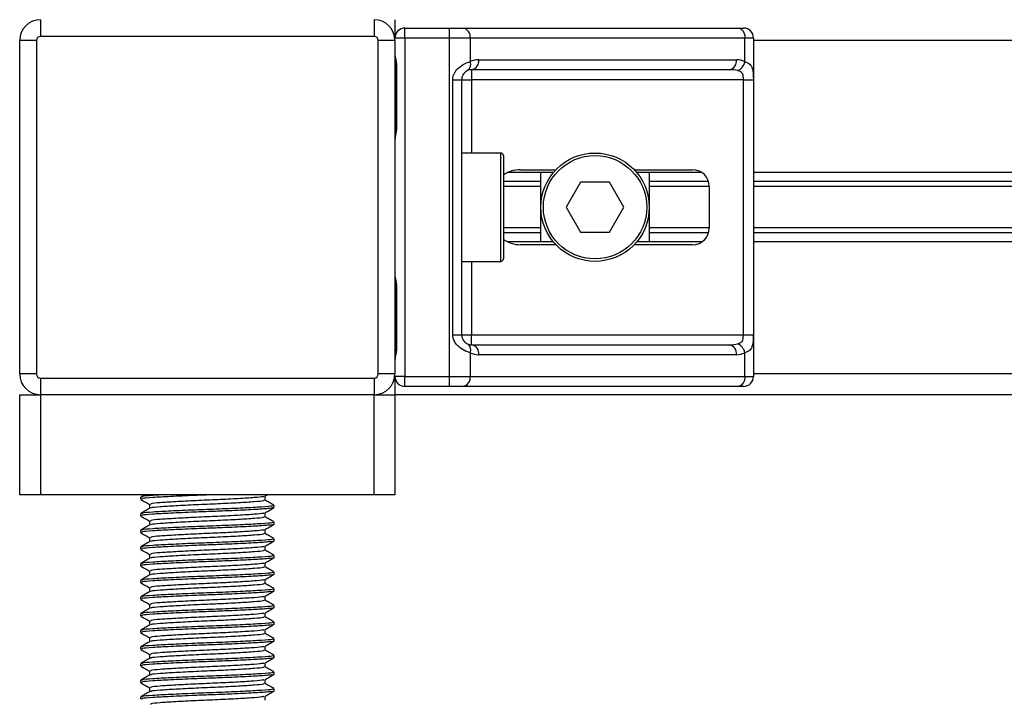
# Model space of a CAD drawing. Header units: millimetres. Extents: x 0 to 420, y 0 to 297.
# Tile 17 of 90: x 74.66 to 80.92, y 197.4 to 201.73. Entities that reach past the tile are written whole.
import ezdxf

# ---------------------------------------------------------------- set-up
doc = ezdxf.new("R2010")
doc.units = ezdxf.units.MM

msp = doc.modelspace()

# ---------------------------------------------------------------- linework, layer by layer
at = {"color": 7, "linetype": 'Continuous', "lineweight": 25}
for p, q in [((74.79294, 201.72637), (74.79294, 201.62034)), ((76.9135, 201.72637), (76.9135, 201.62034)), ((77.04603, 201.72637), (77.04603, 201.60974)), ((77.10965, 201.60974), (77.10965, 201.67335)), ((77.10965, 201.67335), (77.39329, 201.67335)), ((77.39329, 201.60974), (77.39329, 201.67335)), ((77.39329, 201.67335), (77.47951, 201.67335)), ((77.47951, 201.67335), (79.2263, 201.67335)), ((79.2263, 201.67335), (79.26201, 201.67335)), ((74.76644, 201.59383), (74.66041, 201.59383)), ((74.66041, 199.47328), (74.66041, 201.59383)), ((74.76644, 201.59383), (74.76644, 199.47328)), ((76.9135, 201.62034), (74.79294, 201.62034)), ((77.04603, 201.59383), (76.94001, 201.59383)), ((76.94001, 199.47328), (76.94001, 201.59383)), ((77.10965, 201.60974), (77.04603, 201.60974)), ((77.04603, 201.59383), (77.04603, 199.47328)), ((77.39329, 201.60974), (77.10965, 201.60974)), ((77.10965, 201.60974), (77.10965, 199.45737)), ((77.39329, 199.45737), (77.39329, 201.60974)), ((77.52449, 201.60974), (77.39329, 201.60974)), ((77.52449, 201.60974), (77.52449, 201.45975)), ((79.27128, 201.60974), (77.52449, 201.60974)), ((79.27128, 201.45975), (79.27128, 201.60974)), ((79.32563, 201.60974), (79.27128, 201.60974)), ((79.32563, 201.60974), (79.32563, 199.45737)), ((136.52759, 201.59383), (79.32563, 201.59383)), ((77.57874, 201.4719), (79.21703, 201.4719)), ((77.05172, 201.43479), (77.05172, 201.03719)), ((77.05172, 201.43479), (77.05578, 201.43479)), ((77.05578, 201.43479), (77.05578, 201.03719)), ((79.17205, 201.40828), (77.53376, 201.40828)), ((77.53376, 201.40828), (77.53376, 201.34467)), ((77.41344, 199.72244), (77.41344, 201.34467)), ((77.41344, 201.34467), (77.47014, 201.34467)), ((77.47014, 201.34467), (77.47014, 199.72244)), ((77.47014, 201.34467), (77.53376, 201.34467)), ((79.26129, 201.34467), (77.53376, 201.34467)), ((77.53376, 201.34467), (77.53376, 200.87815)), ((79.26129, 201.34467), (79.32453, 201.34467)), ((79.26129, 199.72244), (79.26129, 201.34467)), ((79.32453, 201.34467), (79.32453, 199.72244)), ((77.05172, 201.03719), (77.05578, 201.03719)), ((77.71931, 200.87815), (77.47014, 200.87815)), ((77.71931, 200.18897), (77.71931, 200.87815)), ((77.73521, 200.86224), (77.73521, 200.20487)), ((78.05315, 200.75356), (77.76027, 200.75356)), ((77.84501, 200.77212), (78.06971, 200.77212)), ((77.97378, 200.31355), (77.97378, 200.75356)), ((78.56702, 200.77212), (78.93855, 200.77212)), ((78.99847, 200.75356), (78.58358, 200.75356)), ((78.66296, 200.75356), (78.66296, 200.31355)), ((136.52759, 200.75356), (79.32563, 200.75356)), ((77.97378, 200.6961), (77.73521, 200.6961)), ((78.22654, 200.6926), (78.13472, 200.53356)), ((78.41019, 200.6926), (78.22654, 200.6926)), ((78.50201, 200.53356), (78.41019, 200.6926)), ((79.04024, 200.6961), (78.66296, 200.6961)), ((136.52759, 200.6961), (79.32563, 200.6961)), ((77.97378, 200.66566), (77.73521, 200.66566)), ((79.04458, 200.66566), (78.66296, 200.66566)), ((79.04458, 200.66609), (79.04458, 200.40102)), ((136.52759, 200.66566), (79.32563, 200.66566)), ((78.13472, 200.53356), (78.22654, 200.37451)), ((78.41019, 200.37451), (78.50201, 200.53356)), ((77.97378, 200.40145), (77.73521, 200.40145)), ((77.97378, 200.37102), (77.73521, 200.37102)), ((78.22654, 200.37451), (78.41019, 200.37451)), ((79.04458, 200.40145), (78.66296, 200.40145)), ((79.04024, 200.37102), (78.66296, 200.37102)), ((136.52759, 200.40145), (79.32563, 200.40145)), ((136.52759, 200.37102), (79.32563, 200.37102)), ((78.05315, 200.31355), (77.76027, 200.31355)), ((78.99847, 200.31355), (78.58358, 200.31355)), ((136.52759, 200.31355), (79.32563, 200.31355)), ((78.06971, 200.29499), (77.84501, 200.29499)), ((78.93855, 200.29499), (78.56702, 200.29499)), ((77.47014, 200.18897), (77.71931, 200.18897)), ((77.53376, 200.18897), (77.53376, 199.72244)), ((77.05172, 200.02992), (77.05172, 199.63232)), ((77.05172, 200.02992), (77.05578, 200.02992)), ((77.05578, 200.02992), (77.05578, 199.63232)), ((77.41344, 199.72244), (77.47014, 199.72244)), ((77.47014, 199.72244), (77.53376, 199.72244)), ((77.53376, 199.65883), (77.53376, 199.72244)), ((77.53376, 199.72244), (79.26129, 199.72244)), ((79.26129, 199.72244), (79.32453, 199.72244)), ((77.05172, 199.63232), (77.05578, 199.63232)), ((77.53376, 199.65883), (79.17205, 199.65883)), ((77.52449, 199.60736), (77.52449, 199.45737)), ((79.21703, 199.59521), (77.57874, 199.59521)), ((79.27128, 199.45737), (79.27128, 199.60736)), ((74.76644, 199.47328), (74.66041, 199.47328)), ((74.79294, 199.44677), (76.9135, 199.44677)), ((74.79294, 199.44677), (74.79294, 199.34074)), ((76.9135, 199.44677), (76.9135, 199.34074)), ((77.04603, 199.47328), (76.94001, 199.47328)), ((77.04603, 199.45737), (77.04603, 199.34074)), ((77.10965, 199.45737), (77.04603, 199.45737)), ((77.10965, 199.45737), (77.39329, 199.45737)), ((77.10965, 199.39376), (77.10965, 199.45737)), ((77.39329, 199.45737), (77.52449, 199.45737)), ((77.39329, 199.39376), (77.39329, 199.45737)), ((77.52449, 199.45737), (79.27128, 199.45737)), ((79.27128, 199.45737), (79.32563, 199.45737)), ((136.52759, 199.47328), (79.32563, 199.47328)), ((77.39329, 199.39376), (77.10965, 199.39376)), ((77.47951, 199.39376), (77.39329, 199.39376)), ((79.2263, 199.39376), (77.47951, 199.39376)), ((79.26201, 199.39376), (79.2263, 199.39376)), ((74.66041, 198.70458), (74.66041, 199.34074)), ((74.66041, 199.34074), (74.79294, 199.34074)), ((76.9135, 199.34074), (74.79294, 199.34074)), ((74.79294, 199.34074), (74.79294, 198.70458)), ((76.9135, 198.70458), (76.9135, 199.34074)), ((76.9135, 199.34074), (77.04603, 199.34074)), ((138.80719, 199.34074), (77.04603, 199.34074)), ((77.04603, 199.34074), (77.04603, 198.70458)), ((74.79294, 198.70458), (74.66041, 198.70458)), ((76.9135, 198.70458), (74.79294, 198.70458)), ((75.42911, 198.68981), (75.42911, 198.67655)), ((75.45355, 198.70458), (75.43016, 198.69103)), ((76.21813, 198.69468), (76.23522, 198.70458)), ((76.21994, 198.66988), (76.21994, 198.69573)), ((77.04603, 198.70458), (76.9135, 198.70458)), ((75.4865, 198.64338), (75.4865, 198.61763)), ((76.27361, 198.62352), (76.27673, 198.62259)), ((76.27733, 198.62352), (76.27733, 198.63682)), ((75.42911, 198.58378), (75.42911, 198.57052)), ((76.21994, 198.56386), (76.21994, 198.5897)), ((75.4865, 198.53735), (75.4865, 198.5116)), ((76.27733, 198.51749), (76.27733, 198.53079)), ((75.42911, 198.47775), (75.42911, 198.4645)), ((75.4865, 198.43132), (75.4865, 198.40558)), ((76.21994, 198.45783), (76.21994, 198.48367)), ((75.42911, 198.37172), (75.42911, 198.35847)), ((76.21994, 198.3518), (76.21994, 198.37764)), ((76.27733, 198.41146), (76.27733, 198.42477)), ((75.4865, 198.32529), (75.4865, 198.29955)), ((76.27733, 198.30543), (76.27733, 198.31874)), ((75.42911, 198.26569), (75.42911, 198.25244)), ((76.21994, 198.24577), (76.21994, 198.27162)), ((75.4865, 198.21927), (75.4865, 198.19352)), ((76.27733, 198.1994), (76.27733, 198.21271)), ((75.42911, 198.15967), (75.42911, 198.14641)), ((76.21994, 198.13975), (76.21994, 198.16559)), ((75.4865, 198.11324), (75.4865, 198.08749)), ((76.21994, 198.03372), (76.21994, 198.05956)), ((76.27733, 198.09338), (76.27733, 198.10668)), ((75.42911, 198.05364), (75.42911, 198.04039)), ((75.4865, 198.00721), (75.4865, 197.98146)), ((76.27733, 197.98735), (76.27733, 198.00065)), ((75.42911, 197.94761), (75.42911, 197.93436)), ((76.21994, 197.92769), (76.21994, 197.95353)), ((75.4865, 197.90118), (75.4865, 197.87544)), ((76.27733, 197.88132), (76.27733, 197.89463)), ((75.42911, 197.84158), (75.42911, 197.82833)), ((76.21994, 197.82166), (76.21994, 197.84751)), ((75.4865, 197.79516), (75.4865, 197.76941)), ((76.27733, 197.77529), (76.27733, 197.7886)), ((75.42911, 197.73556), (75.42911, 197.7223)), ((75.4865, 197.68913), (75.4865, 197.66338)), ((76.21994, 197.71563), (76.21994, 197.74148)), ((76.27733, 197.66927), (76.27733, 197.68257)), ((75.42911, 197.62953), (75.42911, 197.61627)), ((76.21994, 197.60961), (76.21994, 197.63545)), ((75.4865, 197.5831), (75.4865, 197.55735)), ((76.27733, 197.56324), (76.27733, 197.57654)), ((75.42911, 197.5235), (75.42911, 197.51025)), ((76.21994, 197.50358), (76.21994, 197.52942)), ((75.4865, 197.47707), (75.4865, 197.45133)), ((76.27733, 197.45721), (76.27733, 197.47052)), ((75.42911, 197.41747), (75.42911, 197.40422)), ((76.21994, 197.39755), (76.21994, 197.42339))]:
    msp.add_line(p, q, dxfattribs=at)
for radius in [0.34459, 0.32869]:
    msp.add_circle((78.31837, 200.53356), radius, dxfattribs=at)
for centre, radius, start, end in [((74.79294, 201.59383), 0.13253, 90, 180), ((76.9135, 201.59383), 0.13253, 0, 90), ((77.10965, 201.60974), 0.06362, 90, 180), ((77.46826, 201.61769), 0.05679, 351.950533, 78.578246), ((79.21505, 201.61769), 0.05679, 351.950533, 78.578246), ((79.26201, 201.60974), 0.06362, 0, 90), ((74.79294, 201.59383), 0.02651, 90, 180), ((76.9135, 201.59383), 0.02651, 0, 90), ((77.47893, 201.44235), 0.04877, 304.609873, 20.910188), ((77.57874, 201.34467), 0.12723, 90, 115.240416), ((77.52251, 201.46395), 0.05679, 281.421754, 8.049467), ((79.1608, 201.46395), 0.05679, 281.421754, 8.049467), ((79.21703, 201.34467), 0.12723, 64.759584, 90), ((79.191, 201.47616), 0.08194, 295.516007, 348.451492), ((77.53376, 201.34467), 0.06362, 90, 115.240416), ((77.71931, 200.86224), 0.0159, 0, 90), ((78.93855, 200.66609), 0.10603, 0, 90), ((78.93855, 200.40102), 0.10603, 270, 0), ((77.71931, 200.20487), 0.0159, 270, 0), ((77.47893, 199.62476), 0.04877, 339.089812, 55.390127), ((77.53376, 199.72244), 0.06362, 244.759584, 270), ((77.52251, 199.60316), 0.05679, 351.950533, 78.578246), ((79.1608, 199.60316), 0.05679, 351.950533, 78.578246), ((79.191, 199.59095), 0.08194, 11.548508, 64.483993), ((77.57874, 199.72244), 0.12723, 244.759584, 270), ((79.21703, 199.72244), 0.12723, 270, 295.240416), ((74.79294, 199.47328), 0.13253, 180, 270), ((74.79294, 199.47328), 0.02651, 180, 270), ((76.9135, 199.47328), 0.02651, 270, 0), ((76.9135, 199.47328), 0.13253, 270, 0), ((77.10965, 199.45737), 0.06362, 180, 270), ((77.46826, 199.44942), 0.05679, 281.421754, 8.049467), ((79.21505, 199.44942), 0.05679, 281.421754, 8.049467), ((79.26201, 199.45737), 0.06362, 270, 0)]:
    msp.add_arc(centre, radius, start, end, dxfattribs=at)
for centre, major_axis, ratio, start_param, end_param in [((79.17205, 201.34467), (0.12723, 0), 0.5, 1.130268, 1.5707963), ((77.84501, 200.66609), (0.14995, 0), 0.7071068, 1.5707963, 2.3923913), ((77.84501, 200.40102), (0.14995, 0), 0.7071068, 3.890794, 4.712389), ((79.17205, 199.72244), (0.12723, 0), 0.5, 4.712389, 5.1529173)]:
    msp.add_ellipse(centre, major_axis=major_axis, ratio=ratio, start_param=start_param, end_param=end_param, dxfattribs=at)
for points, knots in [([(77.04603, 201.50144), (77.04612, 201.49959), (77.04648, 201.49232), (77.04918, 201.48179), (77.05278, 201.46533), (77.05534, 201.45174), (77.05567, 201.43888), (77.05578, 201.43479)], [0, 0, 0, 0, 0.1172575, 0.461179, 0.5069762, 0.8431627, 1, 1, 1, 1]), ([(77.04655, 201.49446), (77.04669, 201.49176), (77.04742, 201.47798), (77.05173, 201.45532), (77.05162, 201.43502), (77.05158, 201.4274)], [0, 0, 0, 0, 0.1322449, 0.6741763, 1, 1, 1, 1]), ([(77.41344, 201.34467), (77.41359, 201.34846), (77.41424, 201.36409), (77.42055, 201.38077), (77.43418, 201.40339), (77.4542, 201.42512), (77.48992, 201.44763), (77.51262, 201.45559), (77.52449, 201.45975)], [0, 0, 0, 0, 0.0620594, 0.25604, 0.2811965, 0.496867, 0.7368773, 1, 1, 1, 1]), ([(79.27128, 201.45975), (79.27994, 201.45636), (79.29979, 201.4486), (79.31536, 201.42767), (79.32125, 201.40343), (79.32368, 201.38137), (79.32444, 201.36326), (79.32451, 201.34902), (79.32453, 201.34467)], [0, 0, 0, 0, 0.2204024, 0.5050019, 0.6931202, 0.7669429, 0.9288339, 1, 1, 1, 1]), ([(77.50663, 201.40221), (77.50288, 201.40027), (77.49654, 201.39698), (77.48771, 201.38889), (77.48073, 201.38029), (77.47398, 201.36889), (77.47043, 201.3549), (77.4702, 201.34656), (77.47014, 201.34467)], [0, 0, 0, 0, 0.273797, 0.4623029, 0.4991581, 0.7049828, 0.9330438, 1, 1, 1, 1]), ([(79.26129, 201.34467), (79.26119, 201.35166), (79.26102, 201.36412), (79.25849, 201.37679), (79.25424, 201.38625), (79.24929, 201.39205), (79.23957, 201.39841), (79.23191, 201.4006), (79.2263, 201.40221)], [0, 0, 0, 0, 0.2459514, 0.4382643, 0.4984306, 0.6829349, 0.7679658, 1, 1, 1, 1]), ([(77.05578, 201.03719), (77.05555, 201.03126), (77.05498, 201.01639), (77.05124, 200.99926), (77.04734, 200.98277), (77.04657, 200.97554), (77.04603, 200.97054)], [0, 0, 0, 0, 0.2269894, 0.5690124, 0.702034, 1, 1, 1, 1]), ([(77.05094, 201.03722), (77.05103, 201.02878), (77.05124, 201.00788), (77.04542, 200.98609), (77.04657, 200.9728), (77.04678, 200.97032)], [0, 0, 0, 0, 0.3553058, 0.87926, 1, 1, 1, 1]), ([(77.04603, 200.09657), (77.04612, 200.09473), (77.04648, 200.08746), (77.04918, 200.07692), (77.05278, 200.06046), (77.05534, 200.04687), (77.05567, 200.03401), (77.05578, 200.02992)], [0, 0, 0, 0, 0.1172575, 0.461179, 0.5069762, 0.8431627, 1, 1, 1, 1]), ([(77.04655, 200.08959), (77.04669, 200.08689), (77.04742, 200.07311), (77.05173, 200.05046), (77.05162, 200.03015), (77.05158, 200.02253)], [0, 0, 0, 0, 0.1322449, 0.6741763, 1, 1, 1, 1]), ([(77.52449, 199.60736), (77.51466, 199.61075), (77.49213, 199.61852), (77.45708, 199.63944), (77.43419, 199.66368), (77.42081, 199.68574), (77.41431, 199.70385), (77.41364, 199.71809), (77.41344, 199.72244)], [0, 0, 0, 0, 0.2204024, 0.5050019, 0.6931202, 0.7669429, 0.9288339, 1, 1, 1, 1]), ([(77.47014, 199.72244), (77.4708, 199.71545), (77.47197, 199.70299), (77.47852, 199.69032), (77.48526, 199.68086), (77.491, 199.67506), (77.49923, 199.6687), (77.50351, 199.66651), (77.50663, 199.6649)], [0, 0, 0, 0, 0.24595141, 0.43826429, 0.49843058, 0.68293489, 0.7679658, 1, 1, 1, 1]), ([(79.2263, 199.6649), (79.23289, 199.66684), (79.24401, 199.67013), (79.25224, 199.67822), (79.25732, 199.68682), (79.2605, 199.69822), (79.26122, 199.71222), (79.26128, 199.72055), (79.26129, 199.72244)], [0, 0, 0, 0, 0.273797, 0.4623029, 0.4991581, 0.7049828, 0.9330438, 1, 1, 1, 1]), ([(79.32453, 199.72244), (79.32452, 199.71865), (79.32444, 199.70302), (79.32373, 199.68634), (79.32122, 199.66372), (79.31628, 199.64199), (79.30101, 199.61948), (79.28149, 199.61152), (79.27128, 199.60736)], [0, 0, 0, 0, 0.0620594, 0.25604, 0.2811965, 0.496867, 0.7368773, 1, 1, 1, 1]), ([(77.05578, 199.63232), (77.05555, 199.62639), (77.05498, 199.61152), (77.05124, 199.5944), (77.04734, 199.5779), (77.04657, 199.57067), (77.04603, 199.56567)], [0, 0, 0, 0, 0.2269894, 0.5690124, 0.702034, 1, 1, 1, 1]), ([(77.05094, 199.63236), (77.05103, 199.62391), (77.05124, 199.60301), (77.04542, 199.58122), (77.04657, 199.56794), (77.04678, 199.56545)], [0, 0, 0, 0, 0.35530576, 0.87926001, 1, 1, 1, 1]), ([(75.89, 198.70458), (75.85051, 198.70309), (75.75621, 198.69954), (75.61576, 198.69315), (75.49978, 198.68695), (75.43416, 198.68158), (75.43598, 198.67795), (75.43669, 198.67655)], [0, 0, 0, 0, 0.1684965, 0.4023825, 0.6300711, 0.8575321, 1, 1, 1, 1]), ([(75.58621, 198.70458), (75.558, 198.70311), (75.48936, 198.69955), (75.43464, 198.69484), (75.43612, 198.6912), (75.43669, 198.68981)], [0, 0, 0, 0, 0.3003183, 0.7305369, 1, 1, 1, 1]), ([(76.21167, 198.69473), (76.2115, 198.69384), (76.21092, 198.69077), (76.15554, 198.68629), (76.05498, 198.67942), (75.9218, 198.67285), (75.77993, 198.667), (75.64796, 198.66001), (75.54758, 198.65382), (75.4908, 198.64843), (75.4924, 198.64479), (75.49302, 198.64338)], [0, 0, 0, 0, 0.0492908, 0.1712997, 0.2981292, 0.4238469, 0.5463291, 0.6737547, 0.7978, 0.9217212, 1, 1, 1, 1]), ([(75.48776, 198.61836), (75.47816, 198.6128), (75.45896, 198.60168), (75.43976, 198.59056), (75.43016, 198.585)], [0, 0, 0, 0, 0.4998987, 1, 1, 1, 1]), ([(75.43074, 198.675), (75.44034, 198.66945), (75.45893, 198.65869), (75.47751, 198.64792), (75.4865, 198.64271)], [0, 0, 0, 0, 0.5163558, 1, 1, 1, 1]), ([(76.27014, 198.63682), (76.27044, 198.63534), (76.27119, 198.63166), (76.20374, 198.62663), (76.08631, 198.61979), (75.93259, 198.61321), (75.76845, 198.60736), (75.61584, 198.60037), (75.49976, 198.59418), (75.43416, 198.5888), (75.43598, 198.58517), (75.43669, 198.58378)], [0, 0, 0, 0, 0.0795242, 0.1977381, 0.3206174, 0.4424209, 0.5610929, 0.684549, 0.8047339, 0.9247987, 1, 1, 1, 1]), ([(76.27316, 198.622), (76.26508, 198.62009), (76.24811, 198.61608), (76.15147, 198.61016), (76.02452, 198.60369), (75.8917, 198.5986), (75.75605, 198.59352), (75.6158, 198.58712), (75.49977, 198.58093), (75.43416, 198.57555), (75.43598, 198.57192), (75.43669, 198.57052)], [0, 0, 0, 0, 0.1121001, 0.2355413, 0.3625587, 0.4570412, 0.5485278, 0.6755183, 0.7991439, 0.9226458, 1, 1, 1, 1]), ([(76.21369, 198.66993), (76.21394, 198.66846), (76.21457, 198.66479), (76.1563, 198.65977), (76.05478, 198.65292), (75.92184, 198.64635), (75.77996, 198.6405), (75.64779, 198.6335), (75.54823, 198.62731), (75.49382, 198.6224), (75.49421, 198.61927), (75.49432, 198.61837)], [0, 0, 0, 0, 0.0812126, 0.2026951, 0.3289775, 0.4541529, 0.5761068, 0.7029826, 0.8264929, 0.9498795, 1, 1, 1, 1]), ([(76.21813, 198.58865), (76.22772, 198.59421), (76.24691, 198.60532), (76.2661, 198.61643), (76.2757, 198.62199)], [0, 0, 0, 0, 0.4999098, 1, 1, 1, 1]), ([(76.27629, 198.63802), (76.26668, 198.64358), (76.2479, 198.65445), (76.22912, 198.66533), (76.21994, 198.67065)], [0, 0, 0, 0, 0.51125952, 1, 1, 1, 1]), ([(75.43074, 198.56897), (75.44034, 198.56342), (75.45893, 198.55266), (75.47751, 198.54189), (75.4865, 198.53669)], [0, 0, 0, 0, 0.5163558, 1, 1, 1, 1]), ([(76.21167, 198.5887), (76.2115, 198.58782), (76.21092, 198.58475), (76.15554, 198.58026), (76.05498, 198.57339), (75.9218, 198.56683), (75.77993, 198.56098), (75.64796, 198.55398), (75.54758, 198.54779), (75.4908, 198.5424), (75.4924, 198.53876), (75.49302, 198.53736)], [0, 0, 0, 0, 0.0492908, 0.1712997, 0.2981292, 0.4238469, 0.5463291, 0.6737547, 0.7978, 0.9217212, 1, 1, 1, 1]), ([(76.21369, 198.5639), (76.21394, 198.56243), (76.21457, 198.55876), (76.1563, 198.55374), (76.05478, 198.54689), (75.92184, 198.54032), (75.77996, 198.53447), (75.64779, 198.52747), (75.54823, 198.52128), (75.49382, 198.51637), (75.49421, 198.51324), (75.49432, 198.51234)], [0, 0, 0, 0, 0.0812126, 0.2026951, 0.3289775, 0.4541529, 0.5761068, 0.7029826, 0.8264929, 0.9498795, 1, 1, 1, 1]), ([(76.27629, 198.53199), (76.26668, 198.53755), (76.2479, 198.54842), (76.22912, 198.5593), (76.21994, 198.56462)], [0, 0, 0, 0, 0.5112595, 1, 1, 1, 1]), ([(75.48776, 198.51233), (75.47816, 198.50677), (75.45896, 198.49565), (75.43976, 198.48453), (75.43016, 198.47898)], [0, 0, 0, 0, 0.4998987, 1, 1, 1, 1]), ([(76.27014, 198.53079), (76.27044, 198.52931), (76.27119, 198.52564), (76.20374, 198.52061), (76.08631, 198.51376), (75.93259, 198.50718), (75.76845, 198.50134), (75.61584, 198.49434), (75.49976, 198.48815), (75.43416, 198.48277), (75.43598, 198.47915), (75.43669, 198.47775)], [0, 0, 0, 0, 0.0795242, 0.1977381, 0.3206174, 0.4424209, 0.5610929, 0.684549, 0.8047339, 0.9247987, 1, 1, 1, 1]), ([(76.27361, 198.51749), (76.27481, 198.51718), (76.28458, 198.51465), (76.24411, 198.51028), (76.15345, 198.50412), (76.02413, 198.49766), (75.89179, 198.49257), (75.75602, 198.48749), (75.61581, 198.48109), (75.49977, 198.4749), (75.43416, 198.46952), (75.43598, 198.46589), (75.43669, 198.4645)], [0, 0, 0, 0, 0.0167834, 0.1370015, 0.2569808, 0.380436, 0.4722687, 0.5611895, 0.6846185, 0.8047769, 0.9248152, 1, 1, 1, 1]), ([(76.21813, 198.48262), (76.22772, 198.48818), (76.24691, 198.49929), (76.2661, 198.5104), (76.2757, 198.51596)], [0, 0, 0, 0, 0.4999098, 1, 1, 1, 1]), ([(75.43074, 198.46295), (75.44034, 198.45739), (75.45893, 198.44663), (75.47751, 198.43586), (75.4865, 198.43066)], [0, 0, 0, 0, 0.5163558, 1, 1, 1, 1]), ([(76.21167, 198.48267), (76.2115, 198.48179), (76.21092, 198.47872), (76.15554, 198.47423), (76.05498, 198.46737), (75.9218, 198.4608), (75.77993, 198.45495), (75.64796, 198.44795), (75.54758, 198.44177), (75.4908, 198.43638), (75.4924, 198.43274), (75.49302, 198.43133)], [0, 0, 0, 0, 0.0492908, 0.1712997, 0.2981292, 0.4238469, 0.5463291, 0.6737547, 0.7978, 0.9217212, 1, 1, 1, 1]), ([(76.21369, 198.45787), (76.21394, 198.4564), (76.21457, 198.45273), (76.1563, 198.44771), (76.05478, 198.44086), (75.92184, 198.43429), (75.77996, 198.42844), (75.64779, 198.42145), (75.54823, 198.41525), (75.49382, 198.41034), (75.49421, 198.40722), (75.49432, 198.40631)], [0, 0, 0, 0, 0.0812126, 0.2026951, 0.3289775, 0.4541529, 0.5761068, 0.7029826, 0.8264929, 0.9498795, 1, 1, 1, 1]), ([(76.27629, 198.42596), (76.26668, 198.43152), (76.2479, 198.44239), (76.22912, 198.45327), (76.21994, 198.45859)], [0, 0, 0, 0, 0.5112595, 1, 1, 1, 1]), ([(75.48776, 198.4063), (75.47816, 198.40074), (75.45896, 198.38962), (75.43976, 198.37851), (75.43016, 198.37295)], [0, 0, 0, 0, 0.4998987, 1, 1, 1, 1]), ([(76.27014, 198.42477), (76.27044, 198.42329), (76.27119, 198.41961), (76.20374, 198.41458), (76.08631, 198.40773), (75.93259, 198.40116), (75.76845, 198.39531), (75.61584, 198.38831), (75.49976, 198.38213), (75.43416, 198.37675), (75.43598, 198.37312), (75.43669, 198.37172)], [0, 0, 0, 0, 0.0795242, 0.1977381, 0.3206174, 0.4424209, 0.5610929, 0.684549, 0.8047339, 0.9247987, 1, 1, 1, 1]), ([(76.27361, 198.41146), (76.27481, 198.41115), (76.28458, 198.40863), (76.24411, 198.40426), (76.15345, 198.39809), (76.02413, 198.39163), (75.89179, 198.38654), (75.75602, 198.38146), (75.61581, 198.37506), (75.49977, 198.36887), (75.43416, 198.36349), (75.43598, 198.35987), (75.43669, 198.35847)], [0, 0, 0, 0, 0.0167834, 0.1370015, 0.2569808, 0.380436, 0.4722687, 0.5611895, 0.6846185, 0.8047769, 0.9248152, 1, 1, 1, 1]), ([(76.21167, 198.37664), (76.2115, 198.37576), (76.21092, 198.37269), (76.15554, 198.3682), (76.05498, 198.36134), (75.9218, 198.35477), (75.77993, 198.34892), (75.64796, 198.34192), (75.54758, 198.33574), (75.4908, 198.33035), (75.4924, 198.32671), (75.49302, 198.3253)], [0, 0, 0, 0, 0.04929084, 0.1712997, 0.29812922, 0.42384695, 0.54632913, 0.67375466, 0.7978, 0.92172117, 1, 1, 1, 1]), ([(76.21813, 198.37659), (76.22772, 198.38215), (76.24691, 198.39327), (76.2661, 198.40438), (76.2757, 198.40993)], [0, 0, 0, 0, 0.4999098, 1, 1, 1, 1]), ([(75.43074, 198.35692), (75.44034, 198.35136), (75.45893, 198.3406), (75.47751, 198.32984), (75.4865, 198.32463)], [0, 0, 0, 0, 0.5163558, 1, 1, 1, 1]), ([(76.27014, 198.31874), (76.27044, 198.31726), (76.27119, 198.31358), (76.20374, 198.30855), (76.08631, 198.3017), (75.93259, 198.29513), (75.76845, 198.28928), (75.61584, 198.28228), (75.49976, 198.2761), (75.43416, 198.27072), (75.43598, 198.26709), (75.43669, 198.26569)], [0, 0, 0, 0, 0.07952416, 0.19773806, 0.32061745, 0.44242089, 0.56109289, 0.68454905, 0.80473395, 0.92479867, 1, 1, 1, 1]), ([(76.27361, 198.30543), (76.27481, 198.30512), (76.28458, 198.3026), (76.24411, 198.29823), (76.15345, 198.29206), (76.02413, 198.28561), (75.89179, 198.28051), (75.75602, 198.27543), (75.61581, 198.26904), (75.49977, 198.26284), (75.43416, 198.25746), (75.43598, 198.25384), (75.43669, 198.25244)], [0, 0, 0, 0, 0.0167834, 0.1370015, 0.2569808, 0.380436, 0.4722687, 0.5611895, 0.6846185, 0.8047769, 0.9248152, 1, 1, 1, 1]), ([(76.21369, 198.35184), (76.21394, 198.35037), (76.21457, 198.34671), (76.1563, 198.34168), (76.05478, 198.33484), (75.92184, 198.32826), (75.77996, 198.32241), (75.64779, 198.31542), (75.54823, 198.30923), (75.49382, 198.30432), (75.49421, 198.30119), (75.49432, 198.30029)], [0, 0, 0, 0, 0.0812126, 0.2026951, 0.3289775, 0.4541529, 0.5761068, 0.7029826, 0.8264929, 0.9498795, 1, 1, 1, 1]), ([(76.27629, 198.31993), (76.26668, 198.32549), (76.2479, 198.33637), (76.22912, 198.34724), (76.21994, 198.35256)], [0, 0, 0, 0, 0.5112595, 1, 1, 1, 1]), ([(75.48776, 198.30028), (75.47816, 198.29472), (75.45896, 198.28359), (75.43976, 198.27248), (75.43016, 198.26692)], [0, 0, 0, 0, 0.4998987, 1, 1, 1, 1]), ([(75.43074, 198.25089), (75.44034, 198.24533), (75.45893, 198.23458), (75.47751, 198.22381), (75.4865, 198.2186)], [0, 0, 0, 0, 0.5163558, 1, 1, 1, 1]), ([(76.21167, 198.27062), (76.2115, 198.26973), (76.21092, 198.26666), (76.15554, 198.26217), (76.05498, 198.25531), (75.9218, 198.24874), (75.77993, 198.24289), (75.64796, 198.2359), (75.54758, 198.22971), (75.4908, 198.22432), (75.4924, 198.22068), (75.49302, 198.21927)], [0, 0, 0, 0, 0.04929084, 0.1712997, 0.29812922, 0.42384695, 0.54632913, 0.67375466, 0.7978, 0.92172117, 1, 1, 1, 1]), ([(76.21369, 198.24582), (76.21394, 198.24435), (76.21457, 198.24068), (76.1563, 198.23566), (76.05478, 198.22881), (75.92184, 198.22224), (75.77996, 198.21639), (75.64779, 198.20939), (75.54823, 198.2032), (75.49382, 198.19829), (75.49421, 198.19516), (75.49432, 198.19426)], [0, 0, 0, 0, 0.0812126, 0.2026951, 0.3289775, 0.4541529, 0.5761068, 0.7029826, 0.8264929, 0.9498795, 1, 1, 1, 1]), ([(76.21813, 198.27057), (76.22772, 198.27612), (76.24691, 198.28724), (76.2661, 198.29835), (76.2757, 198.3039)], [0, 0, 0, 0, 0.4999098, 1, 1, 1, 1]), ([(76.27629, 198.21391), (76.26668, 198.21947), (76.2479, 198.23034), (76.22912, 198.24122), (76.21994, 198.24653)], [0, 0, 0, 0, 0.5112595, 1, 1, 1, 1]), ([(75.48776, 198.19425), (75.47816, 198.18869), (75.45896, 198.17757), (75.43976, 198.16645), (75.43016, 198.16089)], [0, 0, 0, 0, 0.4998987, 1, 1, 1, 1]), ([(76.27014, 198.21271), (76.27044, 198.21123), (76.27119, 198.20755), (76.20374, 198.20252), (76.08631, 198.19567), (75.93259, 198.1891), (75.76845, 198.18325), (75.61584, 198.17626), (75.49976, 198.17007), (75.43416, 198.16469), (75.43598, 198.16106), (75.43669, 198.15967)], [0, 0, 0, 0, 0.0795242, 0.1977381, 0.3206174, 0.4424209, 0.5610929, 0.684549, 0.8047339, 0.9247987, 1, 1, 1, 1]), ([(76.27361, 198.1994), (76.27481, 198.1991), (76.28458, 198.19657), (76.24411, 198.1922), (76.15345, 198.18603), (76.02413, 198.17958), (75.89179, 198.17449), (75.75602, 198.16941), (75.61581, 198.16301), (75.49977, 198.15682), (75.43416, 198.15144), (75.43598, 198.14781), (75.43669, 198.14641)], [0, 0, 0, 0, 0.0167834, 0.1370015, 0.2569808, 0.380436, 0.4722687, 0.5611895, 0.6846185, 0.8047769, 0.9248152, 1, 1, 1, 1]), ([(76.21813, 198.16454), (76.22772, 198.1701), (76.24691, 198.18121), (76.2661, 198.19232), (76.2757, 198.19788)], [0, 0, 0, 0, 0.4999098, 1, 1, 1, 1]), ([(75.43074, 198.14486), (75.44034, 198.13931), (75.45893, 198.12855), (75.47751, 198.11778), (75.4865, 198.11258)], [0, 0, 0, 0, 0.5163558, 1, 1, 1, 1]), ([(76.21167, 198.16459), (76.2115, 198.1637), (76.21092, 198.16064), (76.15554, 198.15615), (76.05498, 198.14928), (75.9218, 198.14272), (75.77993, 198.13687), (75.64796, 198.12987), (75.54758, 198.12368), (75.4908, 198.11829), (75.4924, 198.11465), (75.49302, 198.11324)], [0, 0, 0, 0, 0.0492908, 0.1712997, 0.2981292, 0.4238469, 0.5463291, 0.6737547, 0.7978, 0.9217212, 1, 1, 1, 1]), ([(76.21369, 198.13979), (76.21394, 198.13832), (76.21457, 198.13465), (76.1563, 198.12963), (76.05478, 198.12278), (75.92184, 198.11621), (75.77996, 198.11036), (75.64779, 198.10336), (75.54823, 198.09717), (75.49382, 198.09226), (75.49421, 198.08913), (75.49432, 198.08823)], [0, 0, 0, 0, 0.0812126, 0.2026951, 0.3289775, 0.4541529, 0.5761068, 0.7029826, 0.8264929, 0.9498795, 1, 1, 1, 1]), ([(76.27629, 198.10788), (76.26668, 198.11344), (76.2479, 198.12431), (76.22912, 198.13519), (76.21994, 198.14051)], [0, 0, 0, 0, 0.5112595, 1, 1, 1, 1]), ([(75.48776, 198.08822), (75.47816, 198.08266), (75.45896, 198.07154), (75.43976, 198.06042), (75.43016, 198.05486)], [0, 0, 0, 0, 0.4998987, 1, 1, 1, 1]), ([(76.27014, 198.10668), (76.27044, 198.1052), (76.27119, 198.10153), (76.20374, 198.09649), (76.08631, 198.08965), (75.93259, 198.08307), (75.76845, 198.07722), (75.61584, 198.07023), (75.49976, 198.06404), (75.43416, 198.05866), (75.43598, 198.05504), (75.43669, 198.05364)], [0, 0, 0, 0, 0.0795242, 0.1977381, 0.3206174, 0.4424209, 0.5610929, 0.684549, 0.8047339, 0.9247987, 1, 1, 1, 1]), ([(76.27361, 198.09338), (76.27481, 198.09307), (76.28458, 198.09054), (76.24411, 198.08617), (76.15345, 198.08001), (76.02413, 198.07355), (75.89179, 198.06846), (75.75602, 198.06338), (75.61581, 198.05698), (75.49977, 198.05079), (75.43416, 198.04541), (75.43598, 198.04178), (75.43669, 198.04039)], [0, 0, 0, 0, 0.0167834, 0.1370015, 0.2569808, 0.380436, 0.4722687, 0.5611895, 0.6846185, 0.8047769, 0.9248152, 1, 1, 1, 1]), ([(76.21167, 198.05856), (76.2115, 198.05768), (76.21092, 198.05461), (76.15554, 198.05012), (76.05498, 198.04326), (75.9218, 198.03669), (75.77993, 198.03084), (75.64796, 198.02384), (75.54758, 198.01766), (75.4908, 198.01226), (75.4924, 198.00863), (75.49302, 198.00722)], [0, 0, 0, 0, 0.0492908, 0.1712997, 0.2981292, 0.4238469, 0.5463291, 0.6737547, 0.7978, 0.9217212, 1, 1, 1, 1]), ([(76.21813, 198.05851), (76.22772, 198.06407), (76.24691, 198.07518), (76.2661, 198.08629), (76.2757, 198.09185)], [0, 0, 0, 0, 0.4999098, 1, 1, 1, 1]), ([(75.43074, 198.03884), (75.44034, 198.03328), (75.45893, 198.02252), (75.47751, 198.01175), (75.4865, 198.00655)], [0, 0, 0, 0, 0.5163558, 1, 1, 1, 1]), ([(76.27014, 198.00065), (76.27044, 197.99918), (76.27119, 197.9955), (76.20374, 197.99047), (76.08631, 197.98362), (75.93259, 197.97705), (75.76845, 197.9712), (75.61584, 197.9642), (75.49976, 197.95801), (75.43416, 197.95263), (75.43598, 197.94901), (75.43669, 197.94761)], [0, 0, 0, 0, 0.07952416, 0.19773806, 0.32061745, 0.44242089, 0.56109289, 0.68454905, 0.80473395, 0.92479867, 1, 1, 1, 1]), ([(76.21369, 198.03376), (76.21394, 198.03229), (76.21457, 198.02862), (76.1563, 198.0236), (76.05478, 198.01675), (75.92184, 198.01018), (75.77996, 198.00433), (75.64779, 197.99734), (75.54823, 197.99114), (75.49382, 197.98623), (75.49421, 197.98311), (75.49432, 197.9822)], [0, 0, 0, 0, 0.0812126, 0.2026951, 0.3289775, 0.4541529, 0.5761068, 0.7029826, 0.8264929, 0.9498795, 1, 1, 1, 1]), ([(76.27629, 198.00185), (76.26668, 198.00741), (76.2479, 198.01828), (76.22912, 198.02916), (76.21994, 198.03448)], [0, 0, 0, 0, 0.5112595, 1, 1, 1, 1]), ([(75.48776, 197.98219), (75.47816, 197.97663), (75.45896, 197.96551), (75.43976, 197.9544), (75.43016, 197.94884)], [0, 0, 0, 0, 0.4998987, 1, 1, 1, 1]), ([(75.43074, 197.93281), (75.44034, 197.92725), (75.45893, 197.91649), (75.47751, 197.90573), (75.4865, 197.90052)], [0, 0, 0, 0, 0.5163558, 1, 1, 1, 1]), ([(76.27361, 197.98735), (76.27481, 197.98704), (76.28458, 197.98451), (76.24411, 197.98014), (76.15345, 197.97398), (76.02413, 197.96752), (75.89179, 197.96243), (75.75602, 197.95735), (75.61581, 197.95095), (75.49977, 197.94476), (75.43416, 197.93938), (75.43598, 197.93575), (75.43669, 197.93436)], [0, 0, 0, 0, 0.0167834, 0.1370015, 0.2569808, 0.380436, 0.4722687, 0.5611895, 0.6846185, 0.8047769, 0.9248152, 1, 1, 1, 1]), ([(76.21167, 197.95253), (76.2115, 197.95165), (76.21092, 197.94858), (76.15554, 197.94409), (76.05498, 197.93723), (75.9218, 197.93066), (75.77993, 197.92481), (75.64796, 197.91781), (75.54758, 197.91163), (75.4908, 197.90624), (75.4924, 197.9026), (75.49302, 197.90119)], [0, 0, 0, 0, 0.0492908, 0.1712997, 0.2981292, 0.4238469, 0.5463291, 0.6737547, 0.7978, 0.9217212, 1, 1, 1, 1]), ([(76.21813, 197.95248), (76.22772, 197.95804), (76.24691, 197.96916), (76.2661, 197.98027), (76.2757, 197.98582)], [0, 0, 0, 0, 0.4999098, 1, 1, 1, 1]), ([(75.48776, 197.87617), (75.47816, 197.87061), (75.45896, 197.85948), (75.43976, 197.84837), (75.43016, 197.84281)], [0, 0, 0, 0, 0.49989867, 1, 1, 1, 1]), ([(76.27014, 197.89463), (76.27044, 197.89315), (76.27119, 197.88947), (76.20374, 197.88444), (76.08631, 197.87759), (75.93259, 197.87102), (75.76845, 197.86517), (75.61584, 197.85817), (75.49976, 197.85199), (75.43416, 197.84661), (75.43598, 197.84298), (75.43669, 197.84158)], [0, 0, 0, 0, 0.07952416, 0.19773806, 0.32061745, 0.44242089, 0.56109289, 0.68454905, 0.80473395, 0.92479867, 1, 1, 1, 1]), ([(76.27361, 197.88132), (76.27481, 197.88101), (76.28458, 197.87849), (76.24411, 197.87412), (76.15345, 197.86795), (76.02413, 197.8615), (75.89179, 197.8564), (75.75602, 197.85132), (75.61581, 197.84492), (75.49977, 197.83873), (75.43416, 197.83335), (75.43598, 197.82973), (75.43669, 197.82833)], [0, 0, 0, 0, 0.0167834, 0.1370015, 0.2569808, 0.380436, 0.4722687, 0.5611895, 0.6846185, 0.8047769, 0.9248152, 1, 1, 1, 1]), ([(76.21369, 197.92773), (76.21394, 197.92626), (76.21457, 197.9226), (76.1563, 197.91757), (76.05478, 197.91072), (75.92184, 197.90415), (75.77996, 197.8983), (75.64779, 197.89131), (75.54823, 197.88512), (75.49382, 197.88021), (75.49421, 197.87708), (75.49432, 197.87617)], [0, 0, 0, 0, 0.0812126, 0.2026951, 0.3289775, 0.4541529, 0.5761068, 0.7029826, 0.8264929, 0.9498795, 1, 1, 1, 1]), ([(76.21813, 197.84646), (76.22772, 197.85201), (76.24691, 197.86313), (76.2661, 197.87424), (76.2757, 197.87979)], [0, 0, 0, 0, 0.4999098, 1, 1, 1, 1]), ([(76.27629, 197.89582), (76.26668, 197.90138), (76.2479, 197.91225), (76.22912, 197.92313), (76.21994, 197.92845)], [0, 0, 0, 0, 0.5112595, 1, 1, 1, 1]), ([(75.43074, 197.82678), (75.44034, 197.82122), (75.45893, 197.81046), (75.47751, 197.7997), (75.4865, 197.79449)], [0, 0, 0, 0, 0.5163558, 1, 1, 1, 1]), ([(76.21167, 197.8465), (76.2115, 197.84562), (76.21092, 197.84255), (76.15554, 197.83806), (76.05498, 197.8312), (75.9218, 197.82463), (75.77993, 197.81878), (75.64796, 197.81179), (75.54758, 197.8056), (75.4908, 197.80021), (75.4924, 197.79657), (75.49302, 197.79516)], [0, 0, 0, 0, 0.0492908, 0.1712997, 0.2981292, 0.4238469, 0.5463291, 0.6737547, 0.7978, 0.9217212, 1, 1, 1, 1]), ([(76.21369, 197.82171), (76.21394, 197.82024), (76.21457, 197.81657), (76.1563, 197.81155), (76.05478, 197.8047), (75.92184, 197.79812), (75.77996, 197.79227), (75.64779, 197.78528), (75.54823, 197.77909), (75.49382, 197.77418), (75.49421, 197.77105), (75.49432, 197.77015)], [0, 0, 0, 0, 0.0812126, 0.2026951, 0.3289775, 0.4541529, 0.5761068, 0.7029826, 0.8264929, 0.9498795, 1, 1, 1, 1]), ([(76.27629, 197.7898), (76.26668, 197.79535), (76.2479, 197.80623), (76.22912, 197.81711), (76.21994, 197.82242)], [0, 0, 0, 0, 0.5112595, 1, 1, 1, 1]), ([(75.48776, 197.77014), (75.47816, 197.76458), (75.45896, 197.75346), (75.43976, 197.74234), (75.43016, 197.73678)], [0, 0, 0, 0, 0.4998987, 1, 1, 1, 1]), ([(76.27014, 197.7886), (76.27044, 197.78712), (76.27119, 197.78344), (76.20374, 197.77841), (76.08631, 197.77156), (75.93259, 197.76499), (75.76845, 197.75914), (75.61584, 197.75214), (75.49976, 197.74596), (75.43416, 197.74058), (75.43598, 197.73695), (75.43669, 197.73556)], [0, 0, 0, 0, 0.0795242, 0.1977381, 0.3206174, 0.4424209, 0.5610929, 0.684549, 0.8047339, 0.9247987, 1, 1, 1, 1]), ([(76.27361, 197.77529), (76.27481, 197.77498), (76.28458, 197.77246), (76.24411, 197.76809), (76.15345, 197.76192), (76.02413, 197.75547), (75.89179, 197.75037), (75.75602, 197.7453), (75.61581, 197.7389), (75.49977, 197.7327), (75.43416, 197.72733), (75.43598, 197.7237), (75.43669, 197.7223)], [0, 0, 0, 0, 0.0167834, 0.1370015, 0.2569808, 0.380436, 0.4722687, 0.5611895, 0.6846185, 0.8047769, 0.9248152, 1, 1, 1, 1]), ([(76.21813, 197.74043), (76.22772, 197.74598), (76.24691, 197.7571), (76.2661, 197.76821), (76.2757, 197.77377)], [0, 0, 0, 0, 0.4999098, 1, 1, 1, 1]), ([(75.43074, 197.72075), (75.44034, 197.7152), (75.45893, 197.70444), (75.47751, 197.69367), (75.4865, 197.68846)], [0, 0, 0, 0, 0.5163558, 1, 1, 1, 1]), ([(76.27014, 197.68257), (76.27044, 197.68109), (76.27119, 197.67741), (76.20374, 197.67238), (76.08631, 197.66554), (75.93259, 197.65896), (75.76845, 197.65311), (75.61584, 197.64612), (75.49976, 197.63993), (75.43416, 197.63455), (75.43598, 197.63093), (75.43669, 197.62953)], [0, 0, 0, 0, 0.0795242, 0.1977381, 0.3206174, 0.4424209, 0.5610929, 0.684549, 0.8047339, 0.9247987, 1, 1, 1, 1]), ([(76.21167, 197.74048), (76.2115, 197.73959), (76.21092, 197.73652), (76.15554, 197.73204), (76.05498, 197.72517), (75.9218, 197.7186), (75.77993, 197.71275), (75.64796, 197.70576), (75.54758, 197.69957), (75.4908, 197.69418), (75.4924, 197.69054), (75.49302, 197.68913)], [0, 0, 0, 0, 0.0492908, 0.1712997, 0.2981292, 0.4238469, 0.5463291, 0.6737547, 0.7978, 0.9217212, 1, 1, 1, 1]), ([(76.21369, 197.71568), (76.21394, 197.71421), (76.21457, 197.71054), (76.1563, 197.70552), (76.05478, 197.69867), (75.92184, 197.6921), (75.77996, 197.68625), (75.64779, 197.67925), (75.54823, 197.67306), (75.49382, 197.66815), (75.49421, 197.66502), (75.49432, 197.66412)], [0, 0, 0, 0, 0.0812126, 0.2026951, 0.3289775, 0.4541529, 0.5761068, 0.7029826, 0.8264929, 0.9498795, 1, 1, 1, 1]), ([(76.27629, 197.68377), (76.26668, 197.68933), (76.2479, 197.7002), (76.22912, 197.71108), (76.21994, 197.7164)], [0, 0, 0, 0, 0.5112595, 1, 1, 1, 1]), ([(75.48776, 197.66411), (75.47816, 197.65855), (75.45896, 197.64743), (75.43976, 197.63631), (75.43016, 197.63075)], [0, 0, 0, 0, 0.4998987, 1, 1, 1, 1]), ([(76.27361, 197.66927), (76.27481, 197.66896), (76.28458, 197.66643), (76.24411, 197.66206), (76.15345, 197.65589), (76.02413, 197.64944), (75.89179, 197.64435), (75.75602, 197.63927), (75.61581, 197.63287), (75.49977, 197.62668), (75.43416, 197.6213), (75.43598, 197.61767), (75.43669, 197.61627)], [0, 0, 0, 0, 0.0167834, 0.1370015, 0.2569808, 0.380436, 0.4722687, 0.5611895, 0.6846185, 0.8047769, 0.9248152, 1, 1, 1, 1]), ([(76.21167, 197.63445), (76.2115, 197.63357), (76.21092, 197.6305), (76.15554, 197.62601), (76.05498, 197.61915), (75.9218, 197.61258), (75.77993, 197.60673), (75.64796, 197.59973), (75.54758, 197.59354), (75.4908, 197.58815), (75.4924, 197.58451), (75.49302, 197.58311)], [0, 0, 0, 0, 0.0492908, 0.1712997, 0.2981292, 0.4238469, 0.5463291, 0.6737547, 0.7978, 0.9217212, 1, 1, 1, 1]), ([(76.21813, 197.6344), (76.22772, 197.63996), (76.24691, 197.65107), (76.2661, 197.66218), (76.2757, 197.66774)], [0, 0, 0, 0, 0.4999098, 1, 1, 1, 1]), ([(75.48776, 197.55808), (75.47816, 197.55252), (75.45896, 197.5414), (75.43976, 197.53028), (75.43016, 197.52473)], [0, 0, 0, 0, 0.4998987, 1, 1, 1, 1]), ([(75.43074, 197.61472), (75.44034, 197.60917), (75.45893, 197.59841), (75.47751, 197.58764), (75.4865, 197.58244)], [0, 0, 0, 0, 0.5163558, 1, 1, 1, 1]), ([(76.27014, 197.57654), (76.27044, 197.57506), (76.27119, 197.57139), (76.20374, 197.56636), (76.08631, 197.55951), (75.93259, 197.55294), (75.76845, 197.54709), (75.61584, 197.54009), (75.49976, 197.5339), (75.43416, 197.52852), (75.43598, 197.5249), (75.43669, 197.5235)], [0, 0, 0, 0, 0.0795242, 0.1977381, 0.3206174, 0.4424209, 0.5610929, 0.684549, 0.8047339, 0.9247987, 1, 1, 1, 1]), ([(76.27361, 197.56324), (76.27481, 197.56293), (76.28458, 197.5604), (76.24411, 197.55603), (76.15345, 197.54987), (76.02413, 197.54341), (75.89179, 197.53832), (75.75602, 197.53324), (75.61581, 197.52684), (75.49977, 197.52065), (75.43416, 197.51527), (75.43598, 197.51164), (75.43669, 197.51025)], [0, 0, 0, 0, 0.0167834, 0.1370015, 0.2569808, 0.380436, 0.4722687, 0.5611895, 0.6846185, 0.8047769, 0.9248152, 1, 1, 1, 1]), ([(76.21369, 197.60965), (76.21394, 197.60818), (76.21457, 197.60451), (76.1563, 197.59949), (76.05478, 197.59264), (75.92184, 197.58607), (75.77996, 197.58022), (75.64779, 197.57322), (75.54823, 197.56703), (75.49382, 197.56212), (75.49421, 197.559), (75.49432, 197.55809)], [0, 0, 0, 0, 0.0812126, 0.2026951, 0.3289775, 0.4541529, 0.5761068, 0.7029826, 0.8264929, 0.9498795, 1, 1, 1, 1]), ([(76.21813, 197.52837), (76.22772, 197.53393), (76.24691, 197.54504), (76.2661, 197.55615), (76.2757, 197.56171)], [0, 0, 0, 0, 0.4999098, 1, 1, 1, 1]), ([(76.27629, 197.57774), (76.26668, 197.5833), (76.2479, 197.59417), (76.22912, 197.60505), (76.21994, 197.61037)], [0, 0, 0, 0, 0.5112595, 1, 1, 1, 1]), ([(75.43074, 197.5087), (75.44034, 197.50314), (75.45893, 197.49238), (75.47751, 197.48162), (75.4865, 197.47641)], [0, 0, 0, 0, 0.5163558, 1, 1, 1, 1]), ([(76.21167, 197.52842), (76.2115, 197.52754), (76.21092, 197.52447), (76.15554, 197.51998), (76.05498, 197.51312), (75.9218, 197.50655), (75.77993, 197.5007), (75.64796, 197.4937), (75.54758, 197.48752), (75.4908, 197.48213), (75.4924, 197.47849), (75.49302, 197.47708)], [0, 0, 0, 0, 0.0492908, 0.1712997, 0.2981292, 0.4238469, 0.5463291, 0.6737547, 0.7978, 0.9217212, 1, 1, 1, 1]), ([(76.21369, 197.50362), (76.21394, 197.50215), (76.21457, 197.49848), (76.1563, 197.49346), (76.05478, 197.48661), (75.92184, 197.48004), (75.77996, 197.47419), (75.64779, 197.4672), (75.54823, 197.461), (75.49382, 197.4561), (75.49421, 197.45297), (75.49432, 197.45206)], [0, 0, 0, 0, 0.0812126, 0.2026951, 0.3289775, 0.4541529, 0.5761068, 0.7029826, 0.8264929, 0.9498795, 1, 1, 1, 1]), ([(76.27629, 197.47171), (76.26668, 197.47727), (76.2479, 197.48814), (76.22912, 197.49902), (76.21994, 197.50434)], [0, 0, 0, 0, 0.5112595, 1, 1, 1, 1]), ([(75.48776, 197.45205), (75.47816, 197.44649), (75.45896, 197.43537), (75.43976, 197.42426), (75.43016, 197.4187)], [0, 0, 0, 0, 0.4998987, 1, 1, 1, 1]), ([(76.27014, 197.47052), (76.27044, 197.46904), (76.27119, 197.46536), (76.20374, 197.46033), (76.08631, 197.45348), (75.93259, 197.44691), (75.76845, 197.44106), (75.61584, 197.43406), (75.49976, 197.42788), (75.43416, 197.4225), (75.43598, 197.41887), (75.43669, 197.41747)], [0, 0, 0, 0, 0.0795242, 0.1977381, 0.3206174, 0.4424209, 0.5610929, 0.684549, 0.8047339, 0.9247987, 1, 1, 1, 1]), ([(76.27361, 197.45721), (76.27481, 197.4569), (76.28458, 197.45438), (76.24411, 197.45001), (76.15345, 197.44384), (76.02413, 197.43738), (75.89179, 197.43229), (75.75602, 197.42721), (75.61581, 197.42081), (75.49977, 197.41462), (75.43416, 197.40924), (75.43598, 197.40562), (75.43669, 197.40422)], [0, 0, 0, 0, 0.0167834, 0.1370015, 0.2569808, 0.380436, 0.4722687, 0.5611895, 0.6846185, 0.8047769, 0.9248152, 1, 1, 1, 1]), ([(76.21813, 197.42234), (76.22772, 197.4279), (76.24691, 197.43902), (76.2661, 197.45013), (76.2757, 197.45568)], [0, 0, 0, 0, 0.4999098, 1, 1, 1, 1]), ([(76.21167, 197.42239), (76.2115, 197.42151), (76.21092, 197.41844), (76.15554, 197.41395), (76.05498, 197.40709), (75.9218, 197.40052), (75.77993, 197.39467), (75.64796, 197.38767), (75.54758, 197.38149), (75.4908, 197.3761), (75.4924, 197.37246), (75.49302, 197.37105)], [0, 0, 0, 0, 0.0492908, 0.1712997, 0.2981292, 0.4238469, 0.5463291, 0.6737547, 0.7978, 0.9217212, 1, 1, 1, 1])]:
    msp.add_open_spline(points, degree=3, knots=knots, dxfattribs=at)

doc.saveas('drawing.dxf')
